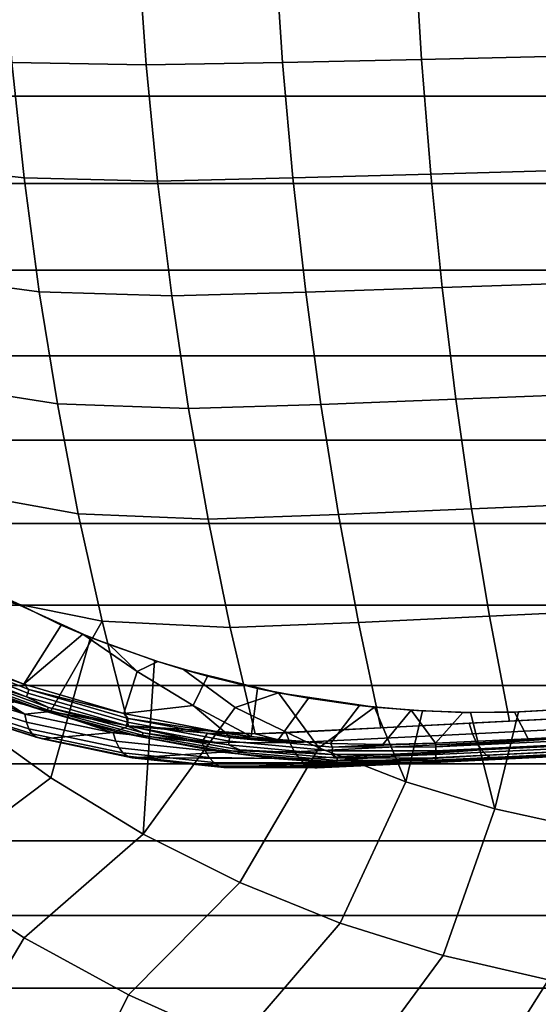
# Model space of a CAD drawing. Header units: metres. Extents: x -25 to 132, y -25 to 47.
# Tile 9 of 153: x -8.56 to -2.85, y -14.89 to -4.05. Entities that reach past the tile are written whole.
import ezdxf

# ---------------------------------------------------------------- set-up
doc = ezdxf.new("R2010")
doc.units = ezdxf.units.M
doc.layers.add('solid_12_061_031_XXX', color=7, linetype='CONTINUOUS')

msp = doc.modelspace()

# ---------------------------------------------------------------- linework, layer by layer
at = {"layer": 'solid_12_061_031_XXX'}
for points in [[(-8.74527, -3.241006, 130.554443), (-8.64449, -4.524442, 130.373016), (-7.167304, -4.551723, 131.157547), (-7.261249, -3.260441, 131.342728)], [(-7.167304, -4.551723, 131.157547), (-5.66587, -4.524615, 131.895096), (-5.750821, -3.24071, 132.079361), (-7.261249, -3.260441, 131.342728)], [(-5.66587, -4.524615, 131.895096), (-4.137767, -4.490991, 132.576599), (-4.21379, -3.216314, 132.759232), (-5.750821, -3.24071, 132.079361)], [(-4.137767, -4.490991, 132.576599), (-2.584631, -4.457451, 133.199966), (-2.652059, -3.192006, 133.380783), (-4.21379, -3.216314, 132.759232)], [(24.006155, -4.894315), (-24.006182, -4.89419), (-24.18384, -3.923208), (24.183823, -3.923323)], [(-8.510564, -5.794885, 130.131897), (-8.64449, -4.524442, 130.373016), (-10.100768, -4.398017, 129.549393), (-9.964141, -5.633657, 129.323792)], [(-8.64449, -4.524442, 130.373016), (-8.510564, -5.794885, 130.131897), (-7.042456, -5.830084, 130.911453), (-7.167304, -4.551723, 131.157547)], [(-7.042456, -5.830084, 130.911453), (-5.552962, -5.796116, 131.650162), (-5.66587, -4.524615, 131.895096), (-7.167304, -4.551723, 131.157547)], [(-5.552962, -5.796116, 131.650162), (-4.036712, -5.7538, 132.333832), (-4.137767, -4.490991, 132.576599), (-5.66587, -4.524615, 131.895096)], [(-4.036712, -5.7538, 132.333832), (-2.494991, -5.711526, 132.959579), (-2.584631, -4.457451, 133.199966), (-4.137767, -4.490991, 132.576599)], [(23.789551, -5.85724), (-23.789581, -5.857115), (-24.006182, -4.89419), (24.006155, -4.894315)], [(-8.343945, -7.048691, 129.831879), (-8.510564, -5.794885, 130.131897), (-9.964141, -5.633657, 129.323792), (-9.794128, -6.853642, 129.04303)], [(-3.910936, -7.001408, 132.031647), (-2.3834, -6.951036, 132.660309), (-2.494991, -5.711526, 132.959579), (-4.036712, -5.7538, 132.333832)], [(-8.510564, -5.794885, 130.131897), (-8.343945, -7.048691, 129.831879), (-6.887123, -7.091902, 130.605225), (-7.042456, -5.830084, 130.911453)], [(-6.887123, -7.091902, 130.605225), (-5.41246, -7.051733, 131.345352), (-5.552962, -5.796116, 131.650162), (-7.042456, -5.830084, 130.911453)], [(-5.41246, -7.051733, 131.345352), (-3.910936, -7.001408, 132.031647), (-4.036712, -5.7538, 132.333832), (-5.552962, -5.796116, 131.650162)], [(23.534401, -6.810431), (-23.534437, -6.810304), (-23.789581, -5.857115), (23.789551, -5.85724)], [(23.241053, -7.752641), (-23.241098, -7.752508), (-23.534437, -6.810304), (23.534401, -6.810431)], [(-8.145143, -8.282247, 129.473892), (-8.343945, -7.048691, 129.831879), (-9.794128, -6.853642, 129.04303), (-9.59124, -8.054571, 128.707977)], [(-5.244775, -8.28801, 130.981537), (-3.760791, -8.230504, 131.670883), (-3.910936, -7.001408, 132.031647), (-5.41246, -7.051733, 131.345352)], [(-3.760791, -8.230504, 131.670883), (-2.250159, -8.172809, 132.302948), (-2.3834, -6.951036, 132.660309), (-3.910936, -7.001408, 132.031647)], [(-8.343945, -7.048691, 129.831879), (-8.145143, -8.282247, 129.473892), (-6.701776, -8.33358, 130.239807), (-6.887123, -7.091902, 130.605225)], [(-6.701776, -8.33358, 130.239807), (-5.244775, -8.28801, 130.981537), (-5.41246, -7.051733, 131.345352), (-6.887123, -7.091902, 130.605225)], [(22.909941, -8.682426), (-22.90999, -8.682297), (-23.241098, -7.752508), (23.241053, -7.752641)], [(-7.914796, -9.492052, 129.059067), (-8.145143, -8.282247, 129.473892), (-9.59124, -8.054571, 128.707977), (-9.356091, -9.23313, 128.319595)], [(-5.050421, -9.501596, 130.559814), (-3.586718, -9.437875, 131.252563), (-3.760791, -8.230504, 131.670883), (-5.244775, -8.28801, 130.981537)], [(-3.586718, -9.437875, 131.252563), (-2.095636, -9.373751, 131.888458), (-2.250159, -8.172809, 132.302948), (-3.760791, -8.230504, 131.670883)], [(-8.145143, -8.282247, 129.473892), (-7.914796, -9.492052, 129.059067), (-6.487006, -9.551641, 129.81633), (-6.701776, -8.33358, 130.239807)], [(-6.487006, -9.551641, 129.81633), (-5.050421, -9.501596, 130.559814), (-5.244775, -8.28801, 130.981537), (-6.701776, -8.33358, 130.239807)], [(22.541649, -9.598123), (-22.5417, -9.598), (-22.90999, -8.682297), (22.909941, -8.682426)], [(-7.653636, -10.674685, 128.588669), (-7.914796, -9.492052, 129.059067), (-9.356091, -9.23313, 128.319595), (-9.089415, -10.3861, 127.879082)], [(-3.389221, -10.620373, 130.777908), (-1.920265, -10.550839, 131.417999), (-2.095636, -9.373751, 131.888458), (-3.586718, -9.437875, 131.252563)], [(-7.914796, -9.492052, 129.059067), (-7.653636, -10.674685, 128.588669), (-6.243484, -10.742676, 129.33609), (-6.487006, -9.551641, 129.81633)], [(-6.243484, -10.742676, 129.33609), (-4.829985, -10.689218, 130.081421), (-5.050421, -9.501596, 130.559814), (-6.487006, -9.551641, 129.81633)], [(-4.829985, -10.689218, 130.081421), (-3.389221, -10.620373, 130.777908), (-3.586718, -9.437875, 131.252563), (-5.050421, -9.501596, 130.559814)], [(22.136808, -10.498172), (-22.136866, -10.498053), (-22.5417, -9.598), (22.541649, -9.598123)], [(-8.515223, -11.36597, 123.952309), (-9.577417, -10.938336, 123.770096), (-9.122684, -10.216641, 124.215363), (-8.103874, -10.718149, 124.346046)], [(-7.778807, -10.853024, 123.605011), (-8.103874, -10.718149, 124.346046), (-9.122684, -10.216641, 124.215363), (-8.763664, -10.407309, 123.475105)], [(-8.221665, -11.668749, 127.645546), (-7.653636, -10.674685, 128.588669), (-9.089415, -10.3861, 127.879082), (-8.792282, -11.518954, 127.381927)], [(21.696072, -11.381143), (-21.696133, -11.381024), (-22.136866, -10.498053), (22.136808, -10.498172)], [(-8.217654, -12.400026, 122.774681), (-7.778807, -10.853024, 123.605011), (-8.763664, -10.407309, 123.475105), (-9.182315, -11.703657, 122.774681)], [(-3.168912, -11.775079, 130.248093), (-1.724547, -11.701168, 130.892731), (-1.920265, -10.550839, 131.417999), (-3.389221, -10.620373, 130.777908)], [(-8.515223, -11.36597, 123.952309), (-8.103874, -10.718149, 124.346046), (-7.86623, -10.817996, 124.376434)], [(-7.362463, -11.826931, 128.064056), (-7.653636, -10.674685, 128.588669), (-8.221665, -11.668749, 127.645546)], [(-7.778807, -10.853024, 123.605011), (-7.86623, -10.817996, 124.376434), (-8.103874, -10.718149, 124.346046)], [(-7.653636, -10.674685, 128.588669), (-7.362463, -11.826931, 128.064056), (-5.969775, -11.913209, 128.795532), (-6.243484, -10.742676, 129.33609)], [(-5.969775, -11.913209, 128.795532), (-4.584163, -11.847933, 129.547577), (-4.829985, -10.689218, 130.081421), (-6.243484, -10.742676, 129.33609)], [(-4.584163, -11.847933, 129.547577), (-3.168912, -11.775079, 130.248093), (-3.389221, -10.620373, 130.777908), (-4.829985, -10.689218, 130.081421)], [(-7.41445, -11.690835, 124.140083), (-8.515223, -11.36597, 123.952309), (-7.86623, -10.817996, 124.376434), (-7.268382, -11.227087, 124.376984)], [(-7.268382, -11.227087, 124.376984), (-7.86623, -10.817996, 124.376434), (-7.576559, -10.931484, 124.413437)], [(-7.778807, -10.853024, 123.605011), (-7.576559, -10.931484, 124.413437), (-7.86623, -10.817996, 124.376434)], [(-9.515134, -11.010125, 123.769508), (-9.577417, -10.938336, 123.770096), (-8.515223, -11.36597, 123.952309)], [(-7.200429, -13.017078, 122.774681), (-7.075594, -11.107072, 123.697479), (-7.778807, -10.853024, 123.605011), (-8.217654, -12.400026, 122.774681)], [(-7.778807, -10.853024, 123.605011), (-7.075594, -11.107072, 123.697479), (-7.039649, -11.118838, 124.481888), (-7.576559, -10.931484, 124.413437)], [(-7.268382, -11.227087, 124.376984), (-7.576559, -10.931484, 124.413437), (-7.039649, -11.118838, 124.481888)], [(-9.5321, -11.048662, 123.767128), (-8.470508, -11.46799, 123.949173), (-8.485251, -11.506246, 123.959068), (-9.550326, -11.085543, 123.776421)], [(-9.515134, -11.010125, 123.769508), (-8.45717, -11.428019, 123.950935), (-8.470508, -11.46799, 123.949173), (-9.5321, -11.048662, 123.767128)], [(-9.515134, -11.010125, 123.769508), (-8.515223, -11.36597, 123.952309), (-8.45717, -11.428019, 123.950935)], [(-9.550326, -11.085543, 123.776421), (-8.485251, -11.506246, 123.959068), (-9.258326, -11.252469, 123.849922)], [(-6.650055, -11.603283, 124.377304), (-7.268382, -11.227087, 124.376984), (-7.039649, -11.118838, 124.481888), (-6.494513, -11.279766, 124.551201)], [(-7.200429, -13.017078, 122.774681), (-6.188775, -11.623226, 123.697914), (-6.757061, -11.205741, 123.739052), (-7.075594, -11.107072, 123.697479)], [(-7.075594, -11.107072, 123.697479), (-6.757061, -11.205741, 123.739052), (-6.494513, -11.279766, 124.551201), (-7.039649, -11.118838, 124.481888)], [(-9.258326, -11.252469, 123.849922), (-8.243587, -11.624147, 124.023689), (-8.257054, -11.650462, 124.053764), (-9.274067, -11.27795, 123.879608)], [(-8.485251, -11.506246, 123.959068), (-8.243587, -11.624147, 124.023689), (-9.258326, -11.252469, 123.849922)], [(-7.41445, -11.690835, 124.140083), (-7.268382, -11.227087, 124.376984), (-6.650055, -11.603283, 124.377304)], [(-6.757061, -11.205741, 123.739052), (-5.713062, -11.46131, 123.875336), (-5.941722, -11.414083, 124.621323), (-6.494513, -11.279766, 124.551201)], [(-6.188775, -11.623226, 123.697914), (-5.713062, -11.46131, 123.875336), (-6.757061, -11.205741, 123.739052)], [(-9.274067, -11.27795, 123.879608), (-8.257054, -11.650462, 124.053764), (-8.268672, -11.667254, 124.090668), (-9.287149, -11.294207, 123.91626)], [(-9.287149, -11.294207, 123.91626), (-8.268672, -11.667254, 124.090668), (-8.603481, -11.563924, 124.065514)], [(-8.45717, -11.428019, 123.950935), (-8.515223, -11.36597, 123.952309), (-7.41445, -11.690835, 124.140083)], [(-6.013237, -11.945438, 124.377434), (-6.650055, -11.603283, 124.377304), (-6.494513, -11.279766, 124.551201), (-5.941722, -11.414083, 124.621323)], [(21.220129, -12.245653), (-21.220196, -12.245537), (-21.696133, -11.381024), (21.696072, -11.381143)], [(-9.468281, -11.393561, 127.006195), (-8.503432, -11.698837, 127.43499), (-9.075627, -11.431047, 127.255356)], [(-9.459979, -11.479371, 126.913147), (-8.485484, -11.787409, 127.345978), (-8.503432, -11.698837, 127.43499), (-9.468281, -11.393561, 127.006195)], [(-9.441363, -11.549784, 126.809296), (-8.458227, -11.860233, 127.245766), (-8.485484, -11.787409, 127.345978), (-9.459979, -11.479371, 126.913147)], [(-8.503432, -11.698837, 127.43499), (-8.792282, -11.518954, 127.381927), (-9.075627, -11.431047, 127.255356)], [(-8.470508, -11.46799, 123.949173), (-7.374894, -11.784835, 124.136009), (-7.386056, -11.824126, 124.146507), (-8.485251, -11.506246, 123.959068)], [(-8.45717, -11.428019, 123.950935), (-7.365289, -11.743784, 124.137131), (-7.374894, -11.784835, 124.136009), (-8.470508, -11.46799, 123.949173)], [(-8.45717, -11.428019, 123.950935), (-7.41445, -11.690835, 124.140083), (-7.365289, -11.743784, 124.137131)], [(-6.188775, -11.623226, 123.697914), (-5.266017, -12.069358, 123.697914), (-5.713062, -11.46131, 123.875336)], [(-5.713194, -11.97796, 124.427986), (-6.013237, -11.945438, 124.377434), (-5.941722, -11.414083, 124.621323), (-5.382645, -11.52139, 124.692055)], [(-5.713062, -11.46131, 123.875336), (-5.382645, -11.52139, 124.692055), (-5.941722, -11.414083, 124.621323)], [(-5.713062, -11.46131, 123.875336), (-4.656243, -11.619178, 124.012619), (-4.819349, -11.601285, 124.76313), (-5.382645, -11.52139, 124.692055)], [(-5.266017, -12.069358, 123.697914), (-4.656243, -11.619178, 124.012619), (-5.713062, -11.46131, 123.875336)], [(-9.412967, -11.602786, 126.697609), (-8.422441, -11.915228, 127.137207), (-8.458227, -11.860233, 127.245766), (-9.441363, -11.549784, 126.809296)], [(-8.603481, -11.563924, 124.065514), (-7.484588, -11.894432, 124.258804), (-8.307931, -11.969357, 126.888893), (-9.2952, -11.661048, 126.453674)], [(-8.503432, -11.698837, 127.43499), (-8.221665, -11.668749, 127.645546), (-8.792282, -11.518954, 127.381927)], [(-8.268672, -11.667254, 124.090668), (-7.484588, -11.894432, 124.258804), (-8.603481, -11.563924, 124.065514)], [(-8.485251, -11.506246, 123.959068), (-7.386056, -11.824126, 124.146507), (-8.243587, -11.624147, 124.023689)], [(-5.713194, -11.97796, 124.427986), (-5.382645, -11.52139, 124.692055), (-4.819349, -11.601285, 124.76313), (-5.138225, -12.019091, 124.52462)], [(-8.217654, -12.400026, 122.774681), (-9.182315, -11.703657, 122.774681), (-10.636665, -12.638907, 121.741142), (-9.603355, -13.440841, 121.741142)], [(-9.375601, -11.636861, 126.581284), (-8.379148, -11.950819, 127.023415), (-8.422441, -11.915228, 127.137207), (-9.412967, -11.602786, 126.697609)], [(-9.330334, -11.651034, 126.463638), (-8.307931, -11.969357, 126.888893), (-8.379148, -11.950819, 127.023415), (-9.375601, -11.636861, 126.581284)], [(-9.330334, -11.651034, 126.463638), (-9.2952, -11.661048, 126.453674), (-8.307931, -11.969357, 126.888893)], [(-8.503432, -11.698837, 127.43499), (-7.52961, -11.903384, 127.90123), (-8.221665, -11.668749, 127.645546)], [(-8.485484, -11.787409, 127.345978), (-7.502128, -11.993945, 127.81678), (-7.52961, -11.903384, 127.90123), (-8.503432, -11.698837, 127.43499)], [(-8.257054, -11.650462, 124.053764), (-7.211658, -11.930854, 124.231819), (-7.221771, -11.94805, 124.268974), (-8.268672, -11.667254, 124.090668)], [(-8.268672, -11.667254, 124.090668), (-7.221771, -11.94805, 124.268974), (-7.484588, -11.894432, 124.258804)], [(-8.243587, -11.624147, 124.023689), (-7.200526, -11.903913, 124.20134), (-7.211658, -11.930854, 124.231819), (-8.257054, -11.650462, 124.053764)], [(-7.386056, -11.824126, 124.146507), (-7.200526, -11.903913, 124.20134), (-8.243587, -11.624147, 124.023689)], [(-7.52961, -11.903384, 127.90123), (-7.362463, -11.826931, 128.064056), (-8.221665, -11.668749, 127.645546)], [(-6.28517, -11.909388, 124.33152), (-7.41445, -11.690835, 124.140083), (-6.650055, -11.603283, 124.377304)], [(-7.365289, -11.743784, 124.137131), (-7.41445, -11.690835, 124.140083), (-6.28517, -11.909388, 124.33152)], [(-5.266017, -12.069358, 123.697914), (-6.188775, -11.623226, 123.697914), (-7.200429, -13.017078, 122.774681), (-6.137146, -13.550865, 122.774681)], [(-6.28517, -11.909388, 124.33152), (-6.650055, -11.603283, 124.377304), (-6.013237, -11.945438, 124.377434)], [(-5.266017, -12.069358, 123.697914), (-4.311356, -12.442369, 123.697914), (-4.656243, -11.619178, 124.012619)], [(-5.138225, -12.019091, 124.52462), (-4.819349, -11.601285, 124.76313), (-4.253119, -11.653634, 124.834404), (-4.561741, -12.03266, 124.621155)], [(-4.126902, -11.661501, 124.080757), (-4.253119, -11.653634, 124.834404), (-4.819349, -11.601285, 124.76313), (-4.656243, -11.619178, 124.012619)], [(-4.311356, -12.442369, 123.697914), (-4.126902, -11.661501, 124.080757), (-4.656243, -11.619178, 124.012619)], [(-3.985317, -12.01867, 124.717308), (-4.561741, -12.03266, 124.621155), (-4.253119, -11.653634, 124.834404)], [(-3.330575, -12.74, 123.697914), (-3.598165, -11.679694, 124.148788), (-4.126902, -11.661501, 124.080757), (-4.311356, -12.442369, 123.697914)], [(-3.985317, -12.01867, 124.717308), (-4.253119, -11.653634, 124.834404), (-3.684454, -11.67837, 124.9058)], [(-3.598165, -11.679694, 124.148788), (-3.684454, -11.67837, 124.9058), (-4.253119, -11.653634, 124.834404), (-4.126902, -11.661501, 124.080757)], [(-2.965462, -11.969507, 124.867676), (-3.985317, -12.01867, 124.717308), (-3.684454, -11.67837, 124.9058), (-3.115144, -11.675365, 124.977089)], [(-3.071128, -11.67399, 124.216713), (-3.115144, -11.675365, 124.977089), (-3.684454, -11.67837, 124.9058), (-3.598165, -11.679694, 124.148788)], [(-3.614158, -11.797954, 130.035248), (-1.541201, -11.691817, 130.969681), (-3.168912, -11.775079, 130.248093)], [(-3.57674, -11.912786, 129.969406), (-1.507656, -11.80844, 130.902496), (-1.541201, -11.691817, 130.969681), (-3.614158, -11.797954, 130.035248)], [(-3.330575, -12.74, 123.697914), (-3.071128, -11.67399, 124.216713), (-3.598165, -11.679694, 124.148788)], [(-2.329616, -12.960448, 123.697914), (-2.54686, -11.644669, 124.284538), (-3.071128, -11.67399, 124.216713), (-3.330575, -12.74, 123.697914)], [(-3.168912, -11.775079, 130.248093), (-1.541201, -11.691817, 130.969681), (-1.724547, -11.701168, 130.892731)], [(-2.446584, -11.944518, 124.929375), (-2.965462, -11.969507, 124.867676), (-3.115144, -11.675365, 124.977089), (-2.547257, -11.644669, 125.048027)], [(-3.071128, -11.67399, 124.216713), (-2.54686, -11.644669, 124.284538), (-2.547257, -11.644669, 125.048027), (-3.115144, -11.675365, 124.977089)], [(-8.458227, -11.860233, 127.245766), (-7.466335, -12.068548, 127.720634), (-7.502128, -11.993945, 127.81678), (-8.485484, -11.787409, 127.345978)], [(-7.374894, -11.784835, 124.136009), (-6.254797, -11.996853, 124.325836), (-6.262306, -12.036836, 124.336952), (-7.386056, -11.824126, 124.146507)], [(-7.365289, -11.743784, 124.137131), (-6.248994, -11.955082, 124.326309), (-6.254797, -11.996853, 124.325836), (-7.374894, -11.784835, 124.136009)], [(-7.365289, -11.743784, 124.137131), (-6.28517, -11.909388, 124.33152), (-6.248994, -11.955082, 124.326309)], [(-5.62821, -11.901967, 128.984558), (-3.614158, -11.797954, 130.035248), (-4.584163, -11.847933, 129.547577)], [(-3.57674, -11.912786, 129.969406), (-3.614158, -11.797954, 130.035248), (-5.62821, -11.901967, 128.984558), (-5.586995, -12.014825, 128.920273)], [(-4.584163, -11.847933, 129.547577), (-3.614158, -11.797954, 130.035248), (-3.168912, -11.775079, 130.248093)], [(-1.507656, -11.80844, 130.902496), (-3.57674, -11.912786, 129.969406), (-3.531369, -12.011901, 129.885498), (-1.467027, -11.909283, 130.81636)], [(-8.422441, -11.915228, 127.137207), (-7.423256, -12.125059, 127.615562), (-7.466335, -12.068548, 127.720634), (-8.458227, -11.860233, 127.245766)], [(-8.379148, -11.950819, 127.023415), (-7.374124, -12.161861, 127.504562), (-7.423256, -12.125059, 127.615562), (-8.422441, -11.915228, 127.137207)], [(-7.484588, -11.894432, 124.258804), (-6.33673, -12.116822, 124.45591), (-7.306522, -12.178493, 127.360916), (-8.307931, -11.969357, 126.888893)], [(-7.52961, -11.903384, 127.90123), (-6.555795, -12.006192, 128.400024), (-7.362463, -11.826931, 128.064056)], [(-7.502128, -11.993945, 127.81678), (-6.519022, -12.097955, 128.320541), (-6.555795, -12.006192, 128.400024), (-7.52961, -11.903384, 127.90123)], [(-7.221771, -11.94805, 124.268974), (-6.33673, -12.116822, 124.45591), (-7.484588, -11.894432, 124.258804)], [(-7.386056, -11.824126, 124.146507), (-6.262306, -12.036836, 124.336952), (-7.200526, -11.903913, 124.20134)], [(-6.493055, -11.905523, 128.513199), (-5.969775, -11.913209, 128.795532), (-7.362463, -11.826931, 128.064056)], [(-6.555795, -12.006192, 128.400024), (-6.493055, -11.905523, 128.513199), (-7.362463, -11.826931, 128.064056)], [(-7.200526, -11.903913, 124.20134), (-6.137182, -12.089952, 124.381378), (-6.145938, -12.117309, 124.412262), (-7.211658, -11.930854, 124.231819)], [(-6.262306, -12.036836, 124.336952), (-6.137182, -12.089952, 124.381378), (-7.200526, -11.903913, 124.20134)], [(-6.555795, -12.006192, 128.400024), (-5.586995, -12.014825, 128.920273), (-6.493055, -11.905523, 128.513199)], [(-5.586995, -12.014825, 128.920273), (-5.969775, -11.913209, 128.795532), (-6.493055, -11.905523, 128.513199)], [(-6.248994, -11.955082, 124.326309), (-6.28517, -11.909388, 124.33152), (-6.013237, -11.945438, 124.377434)], [(-5.969775, -11.913209, 128.795532), (-5.62821, -11.901967, 128.984558), (-4.584163, -11.847933, 129.547577)], [(-5.586995, -12.014825, 128.920273), (-5.62821, -11.901967, 128.984558), (-5.969775, -11.913209, 128.795532)], [(-5.586995, -12.014825, 128.920273), (-5.53703, -12.112044, 128.838913), (-3.531369, -12.011901, 129.885498), (-3.57674, -11.912786, 129.969406)], [(-3.981591, -12.059026, 124.706604), (-2.446584, -11.944518, 124.929375), (-1.923474, -11.91932, 124.981575)], [(-3.981591, -12.059026, 124.706604), (-1.923474, -11.91932, 124.981575), (-1.907971, -11.959096, 124.971916)], [(-1.467027, -11.909283, 130.81636), (-3.531369, -12.011901, 129.885498), (-3.479549, -12.091963, 129.786362), (-1.420684, -11.990899, 130.714218)], [(-8.307931, -11.969357, 126.888893), (-7.320342, -12.177902, 127.390808), (-7.374124, -12.161861, 127.504562), (-8.379148, -11.950819, 127.023415)], [(-8.307931, -11.969357, 126.888893), (-7.306522, -12.178493, 127.360916), (-7.320342, -12.177902, 127.390808)], [(-7.466335, -12.068548, 127.720634), (-6.474922, -12.173683, 128.228836), (-6.519022, -12.097955, 128.320541), (-7.502128, -11.993945, 127.81678)], [(-7.211658, -11.930854, 124.231819), (-6.145938, -12.117309, 124.412262), (-6.154516, -12.134773, 124.449677), (-7.221771, -11.94805, 124.268974)], [(-7.221771, -11.94805, 124.268974), (-6.154516, -12.134773, 124.449677), (-6.33673, -12.116822, 124.45591)], [(-6.519022, -12.097955, 128.320541), (-5.53703, -12.112044, 128.838913), (-5.586995, -12.014825, 128.920273), (-6.555795, -12.006192, 128.400024)], [(-6.254797, -11.996853, 124.325836), (-5.11985, -12.102524, 124.516884), (-5.123668, -12.14285, 124.528625), (-6.262306, -12.036836, 124.336952)], [(-6.248994, -11.955082, 124.326309), (-5.117891, -12.060395, 124.516716), (-5.11985, -12.102524, 124.516884), (-6.254797, -11.996853, 124.325836)], [(-6.248994, -11.955082, 124.326309), (-6.013237, -11.945438, 124.377434), (-5.713194, -11.97796, 124.427986)], [(-6.248994, -11.955082, 124.326309), (-5.713194, -11.97796, 124.427986), (-5.138225, -12.019091, 124.52462)], [(-6.248994, -11.955082, 124.326309), (-5.138225, -12.019091, 124.52462), (-5.117891, -12.060395, 124.516716)], [(-5.53703, -12.112044, 128.838913), (-5.479963, -12.190415, 128.743164), (-3.479549, -12.091963, 129.786362), (-3.531369, -12.011901, 129.885498)], [(-5.117891, -12.060395, 124.516716), (-5.138225, -12.019091, 124.52462), (-4.561741, -12.03266, 124.621155)], [(-5.117891, -12.060395, 124.516716), (-4.561741, -12.03266, 124.621155), (-3.985317, -12.01867, 124.717308)], [(-5.117891, -12.060395, 124.516716), (-3.985317, -12.01867, 124.717308), (-3.981591, -12.059026, 124.706604)], [(-3.981591, -12.059026, 124.706604), (-3.985317, -12.01867, 124.717308), (-2.965462, -11.969507, 124.867676)], [(-3.981591, -12.059026, 124.706604), (-2.965462, -11.969507, 124.867676), (-2.446584, -11.944518, 124.929375)], [(-3.981591, -12.059026, 124.706604), (-1.907971, -11.959096, 124.971916), (-1.906015, -12.001217, 124.972733), (-3.979696, -12.10115, 124.70742)], [(-3.979696, -12.10115, 124.70742), (-1.906015, -12.001217, 124.972733), (-1.905194, -12.041495, 124.985214), (-3.97981, -12.141474, 124.71978)], [(-1.420684, -11.990899, 130.714218), (-3.479549, -12.091963, 129.786362), (-3.423024, -12.150277, 129.675354), (-1.370212, -12.050497, 130.599579)], [(0.185766, -12.026579, 125.229073), (-1.263887, -12.096307, 130.348785), (-3.303578, -12.194619, 129.432816), (-1.913305, -12.127732, 125.120201)], [(-7.423256, -12.125059, 127.615562), (-6.424756, -12.231213, 128.127533), (-6.474922, -12.173683, 128.228836), (-7.466335, -12.068548, 127.720634)], [(-7.374124, -12.161861, 127.504562), (-6.36996, -12.268898, 128.019516), (-6.424756, -12.231213, 128.127533), (-7.423256, -12.125059, 127.615562)], [(-6.154516, -12.134773, 124.449677), (-5.755382, -12.18662, 124.55526), (-7.306522, -12.178493, 127.360916), (-6.33673, -12.116822, 124.45591)], [(-6.474922, -12.173683, 128.228836), (-5.479963, -12.190415, 128.743164), (-5.53703, -12.112044, 128.838913), (-6.519022, -12.097955, 128.320541)], [(-6.262306, -12.036836, 124.336952), (-5.123668, -12.14285, 124.528625), (-6.137182, -12.089952, 124.381378)], [(-6.145938, -12.117309, 124.412262), (-5.067963, -12.208649, 124.593605), (-5.074989, -12.226245, 124.631287), (-6.154516, -12.134773, 124.449677)], [(-6.154516, -12.134773, 124.449677), (-5.074989, -12.226245, 124.631287), (-5.755382, -12.18662, 124.55526)], [(-6.137182, -12.089952, 124.381378), (-5.061607, -12.181089, 124.562317), (-5.067963, -12.208649, 124.593605), (-6.145938, -12.117309, 124.412262)], [(-5.123668, -12.14285, 124.528625), (-5.061607, -12.181089, 124.562317), (-6.137182, -12.089952, 124.381378)], [(-4.311356, -12.442369, 123.697914), (-5.266017, -12.069358, 123.697914), (-6.137146, -13.550865, 122.774681), (-5.034606, -13.997973, 122.774681)], [(-5.479963, -12.190415, 128.743164), (-5.435411, -12.233787, 128.66687), (-3.479549, -12.091963, 129.786362)], [(-5.417677, -12.24735, 128.636169), (-3.423024, -12.150277, 129.675354), (-3.479549, -12.091963, 129.786362), (-5.435411, -12.233787, 128.66687)], [(-5.11985, -12.102524, 124.516884), (-3.979696, -12.10115, 124.70742), (-3.97981, -12.141474, 124.71978), (-5.123668, -12.14285, 124.528625)], [(-5.117891, -12.060395, 124.516716), (-3.981591, -12.059026, 124.706604), (-3.979696, -12.10115, 124.70742), (-5.11985, -12.102524, 124.516884)], [(-1.913305, -12.127732, 125.120201), (-3.303578, -12.194619, 129.432816), (-4.643284, -12.259248, 126.630394), (-3.997891, -12.228191, 124.853485)], [(-3.991341, -12.221952, 124.812332), (-1.909722, -12.121636, 125.078667), (-1.913305, -12.127732, 125.120201), (-3.997891, -12.228191, 124.853485)], [(-3.985872, -12.204361, 124.774391), (-1.907124, -12.104183, 125.040359), (-1.909722, -12.121636, 125.078667), (-3.991341, -12.221952, 124.812332)], [(-3.981925, -12.176808, 124.742706), (-1.905574, -12.076746, 125.008362), (-1.907124, -12.104183, 125.040359), (-3.985872, -12.204361, 124.774391)], [(-3.97981, -12.141474, 124.71978), (-1.905194, -12.041495, 124.985214), (-1.905574, -12.076746, 125.008362), (-3.981925, -12.176808, 124.742706)], [(-1.370212, -12.050497, 130.599579), (-3.423024, -12.150277, 129.675354), (-3.363693, -12.184884, 129.556168), (-1.317338, -12.086038, 130.476379)], [(-3.363693, -12.184884, 129.556168), (-3.303578, -12.194619, 129.432816), (-1.263887, -12.096307, 130.348785), (-1.317338, -12.086038, 130.476379)], [(20.70974, -13.090324), (-20.709812, -13.090212), (-21.220196, -12.245537), (21.220129, -12.245653)], [(-7.320342, -12.177902, 127.390808), (-6.3121, -12.28566, 127.907883), (-6.36996, -12.268898, 128.019516), (-7.374124, -12.161861, 127.504562)], [(-6.3121, -12.28566, 127.907883), (-7.320342, -12.177902, 127.390808), (-7.306522, -12.178493, 127.360916), (-6.296876, -12.286215, 127.866982)], [(-5.755382, -12.18662, 124.55526), (-5.170879, -12.228526, 124.6548), (-6.296876, -12.286215, 127.866982), (-7.306522, -12.178493, 127.360916)], [(-6.424756, -12.231213, 128.127533), (-5.435411, -12.233787, 128.66687), (-5.479963, -12.190415, 128.743164), (-6.474922, -12.173683, 128.228836)], [(-6.36996, -12.268898, 128.019516), (-5.375196, -12.272017, 128.561966), (-5.417677, -12.24735, 128.636169), (-6.424756, -12.231213, 128.127533)], [(-6.424756, -12.231213, 128.127533), (-5.417677, -12.24735, 128.636169), (-5.435411, -12.233787, 128.66687)], [(-4.58457, -12.242405, 124.754295), (-3.997891, -12.228191, 124.853485), (-4.643284, -12.259248, 126.630394), (-6.296876, -12.286215, 127.866982)], [(-5.170879, -12.228526, 124.6548), (-4.58457, -12.242405, 124.754295), (-6.296876, -12.286215, 127.866982)], [(-5.074989, -12.226245, 124.631287), (-5.170879, -12.228526, 124.6548), (-5.755382, -12.18662, 124.55526)], [(-5.417677, -12.24735, 128.636169), (-5.375196, -12.272017, 128.561966), (-3.423024, -12.150277, 129.675354)], [(-5.352229, -12.28097, 128.521484), (-3.363693, -12.184884, 129.556168), (-3.423024, -12.150277, 129.675354), (-5.375196, -12.272017, 128.561966)], [(-5.352229, -12.28097, 128.521484), (-5.313455, -12.289338, 128.45253), (-3.363693, -12.184884, 129.556168)], [(-5.313455, -12.289338, 128.45253), (-5.285779, -12.290164, 128.402878), (-3.303578, -12.194619, 129.432816), (-3.363693, -12.184884, 129.556168)], [(-3.303578, -12.194619, 129.432816), (-5.285779, -12.290164, 128.402878), (-4.643284, -12.259248, 126.630394)], [(-5.074989, -12.226245, 124.631287), (-4.58457, -12.242405, 124.754295), (-5.170879, -12.228526, 124.6548)], [(-5.123668, -12.14285, 124.528625), (-3.97981, -12.141474, 124.71978), (-5.061607, -12.181089, 124.562317)], [(-5.067963, -12.208649, 124.593605), (-3.985872, -12.204361, 124.774391), (-3.991341, -12.221952, 124.812332), (-5.074989, -12.226245, 124.631287)], [(-5.074989, -12.226245, 124.631287), (-3.991341, -12.221952, 124.812332), (-4.58457, -12.242405, 124.754295)], [(-5.061607, -12.181089, 124.562317), (-3.981925, -12.176808, 124.742706), (-3.985872, -12.204361, 124.774391), (-5.067963, -12.208649, 124.593605)], [(-5.061607, -12.181089, 124.562317), (-3.97981, -12.141474, 124.71978), (-3.981925, -12.176808, 124.742706)], [(-3.991341, -12.221952, 124.812332), (-3.997891, -12.228191, 124.853485), (-4.58457, -12.242405, 124.754295)], [(-6.3121, -12.28566, 127.907883), (-5.313455, -12.289338, 128.45253), (-5.352229, -12.28097, 128.521484), (-6.36996, -12.268898, 128.019516)], [(-6.36996, -12.268898, 128.019516), (-5.352229, -12.28097, 128.521484), (-5.375196, -12.272017, 128.561966)], [(-5.313455, -12.289338, 128.45253), (-6.3121, -12.28566, 127.907883), (-6.296876, -12.286215, 127.866982), (-5.285779, -12.290164, 128.402878)], [(-6.296876, -12.286215, 127.866982), (-4.643284, -12.259248, 126.630394), (-5.285779, -12.290164, 128.402878)], [(-7.200429, -13.017078, 122.774681), (-8.217654, -12.400026, 122.774681), (-9.603355, -13.440841, 121.741142), (-8.509836, -14.158506, 121.741142)], [(-3.330575, -12.74, 123.697914), (-4.311356, -12.442369, 123.697914), (-5.034606, -13.997973, 122.774681), (-3.899862, -14.355542, 122.774681)], [(-2.329616, -12.960448, 123.697914), (-3.330575, -12.74, 123.697914), (-3.899862, -14.355542, 122.774681), (-2.740172, -14.621284, 122.774681)], [(20.16573, -13.913781), (-20.165806, -13.913672), (-20.709812, -13.090212), (20.70974, -13.090324)], [(-6.137146, -13.550865, 122.774681), (-7.200429, -13.017078, 122.774681), (-8.509836, -14.158506, 121.741142), (-7.362965, -14.787406, 121.741142)], [(-9.603355, -13.440841, 121.741142), (-10.510512, -14.724373, 120.601761), (-9.312023, -15.510134, 120.601761), (-8.509836, -14.158506, 121.741142)], [(-5.034606, -13.997973, 122.774681), (-6.137146, -13.550865, 122.774681), (-7.362965, -14.787406, 121.741142), (-6.169932, -15.323595, 121.741142)], [(19.588982, -14.71468), (-19.589062, -14.714573), (-20.165806, -13.913672), (20.16573, -13.913781)], [(-3.899862, -14.355542, 122.774681), (-5.034606, -13.997973, 122.774681), (-6.169932, -15.323595, 121.741142), (-4.938216, -15.763713, 121.741142)], [(-8.509836, -14.158506, 121.741142), (-9.312023, -15.510134, 120.601761), (-8.055097, -16.198563, 120.601761), (-7.362965, -14.787406, 121.741142)], [(-2.740172, -14.621284, 122.774681), (-3.899862, -14.355542, 122.774681), (-4.938216, -15.763713, 121.741142), (-3.67554, -16.105, 121.741142)], [(-1.562954, -14.793501, 122.774681), (-2.740172, -14.621284, 122.774681), (-3.67554, -16.105, 121.741142), (-2.38982, -16.345318, 121.741142)], [(18.980457, -15.49168), (-18.980541, -15.491577), (-19.589062, -14.714573), (19.588982, -14.71468)], [(-7.362965, -14.787406, 121.741142), (-8.055097, -16.198563, 120.601761), (-6.747622, -16.785339, 120.601761), (-6.169932, -15.323595, 121.741142)]]:
    msp.add_3dface(points, dxfattribs=at)

doc.saveas('drawing.dxf')
